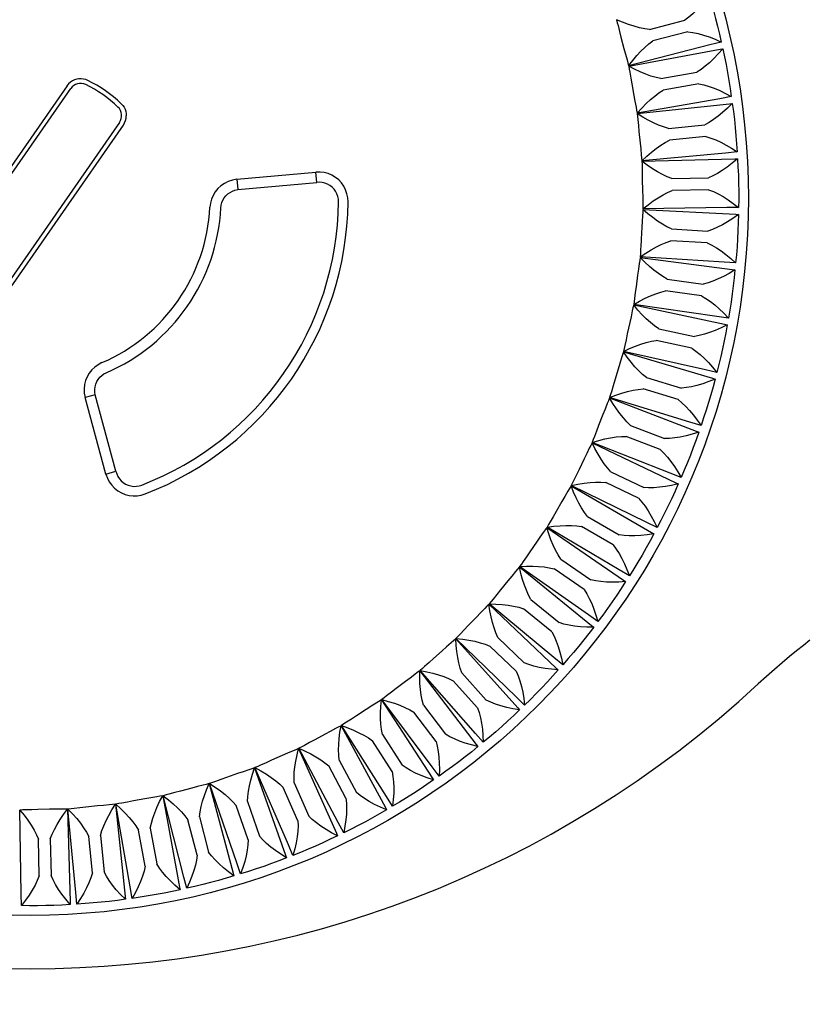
# Model space of a CAD drawing. Header units: inches. Extents: x 0 to 17, y 0 to 11.
# Tile 13 of 29: x 6.13 to 6.654, y 5.013 to 5.667. Entities that reach past the tile are written whole.
import ezdxf

# ---------------------------------------------------------------- set-up
doc = ezdxf.new("R2010")
doc.units = ezdxf.units.IN
doc.header["$LTSCALE"] = 0.935
doc.header["$MEASUREMENT"] = 0
doc.layers.get('0').update_dxf_attribs({"linetype": 'CONTINUOUS'})
doc.styles.get("Standard").update_dxf_attribs({"font": 'txt', "width": 0.8})
doc.dimstyles.new('DIMSTYLE_1', dxfattribs={"dimtxt": 0.085, "dimasz": 0.1, "dimexe": 0.09, "dimexo": 0.07, "dimgap": 0.0425, "dimtad": 0, "dimtih": 1, "dimtoh": 1, "dimzin": 4, "dimdsep": 46, "dimtxsty": 'Standard', "dimblk": '_FILLED', "dimblk1": '_FILLED', "dimblk2": '_FILLED', "dimcen": 0.09, "dimadec": 0, "dimazin": 0, "dimtfac": 1, "dimtofl": 0, "dimtmove": 0, "dimatfit": 3, "dimldrblk": '_FILLED', "dimfxl": 0, "dimtolj": 1, "dimtzin": 4, "dimarcsym": 0})

# ---------------------------------------------------------------- blocks, each defined once
blk = doc.blocks.new('_FILLED')
at = {"color": 0, "linetype": 'ByBlock'}
blk.add_solid([(0, 0), (-1, 0.2), (-1, -0.2)], dxfattribs=at)
blk = doc.blocks.new('*D3')
at = {"color": 2, "linetype": 'Continuous'}
for p, q in [((6.59343, 6.37486), (7.33672, 6.37486)), ((7.24672, 6.37486), (7.24672, 5.27876)), ((7.24672, 4.01265), (7.24672, 5.10876)), ((6.9816, 4.01265), (7.33672, 4.01265))]:
    blk.add_line(p, q, dxfattribs=at)
at = {"color": 2, "linetype": 'Continuous', "xscale": 0.1, "yscale": 0.1, "zscale": 0.1}
for p, rotation in [((7.24672, 6.37486), 90), ((7.24672, 4.01265), 270)]:
    blk.add_blockref('_FILLED', p, dxfattribs=dict(at, rotation=rotation))
at = {"color": 2, "linetype": 'Continuous', "insert": (7.24672, 5.23626), "char_height": 0.085, "width": 0.272, "attachment_point": 2, "line_spacing_factor": 0.9}
blk.add_mtext('2.36', dxfattribs=at)

msp = doc.modelspace()

# ---------------------------------------------------------------- linework, layer by layer
at = {"color": 7, "linetype": 'Continuous'}
for p, q in [((6.54856, 5.66), (6.57199, 5.66615)), ((6.52855, 5.65875), (6.52952, 5.65495)), ((6.57399, 5.65854), (6.55056, 5.65238)), ((6.52952, 5.65495), (6.53149, 5.64743)), ((6.58859, 5.64976), (6.53459, 5.6359)), ((6.59606, 5.6517), (6.58859, 5.64976)), ((6.55607, 5.62742), (6.57992, 5.63171)), ((6.53603, 5.62774), (6.5367, 5.62388)), ((6.5367, 5.62388), (6.53807, 5.61623)), ((6.58131, 5.62396), (6.55747, 5.61967)), ((6.16171, 5.62257), (6.07627, 5.4996)), ((6.07881, 5.49784), (6.16425, 5.6208)), ((6.59518, 5.61407), (6.54026, 5.60449)), ((6.60278, 5.61542), (6.59518, 5.61407)), ((6.19658, 5.59833), (6.11114, 5.47537)), ((6.11368, 5.47361), (6.19912, 5.59657)), ((6.54105, 5.59624), (6.54141, 5.59234)), ((6.54141, 5.59234), (6.54219, 5.58461)), ((6.56101, 5.59435), (6.58512, 5.59676)), ((6.5859, 5.58892), (6.56179, 5.58651)), ((6.59894, 5.57798), (6.54344, 5.57273)), ((6.60663, 5.57872), (6.59894, 5.57798)), ((6.2745, 5.56055), (6.32684, 5.56532)), ((6.32747, 5.55841), (6.32684, 5.56532)), ((6.54359, 5.56444), (6.54364, 5.56053)), ((6.2745, 5.56055), (6.27513, 5.55368)), ((6.27513, 5.55368), (6.32747, 5.55841)), ((6.54364, 5.56053), (6.5438, 5.55276)), ((6.56333, 5.56099), (6.58756, 5.5615)), ((6.58772, 5.55363), (6.5635, 5.55312)), ((6.59987, 5.5417), (6.54413, 5.54082)), ((6.60758, 5.54184), (6.59987, 5.5417)), ((6.54362, 5.53255), (6.54337, 5.52864)), ((6.54337, 5.52864), (6.54292, 5.52088)), ((6.56303, 5.52756), (6.58722, 5.52617)), ((6.58677, 5.51831), (6.56258, 5.5197)), ((6.59794, 5.50545), (6.5423, 5.50895)), ((6.54115, 5.50075), (6.54059, 5.49687)), ((6.60565, 5.50499), (6.59794, 5.50545)), ((6.54059, 5.49687), (6.53954, 5.48917)), ((6.56011, 5.49425), (6.58412, 5.49096)), ((6.58305, 5.48316), (6.55904, 5.48645)), ((6.59318, 5.46947), (6.53798, 5.47733)), ((6.53619, 5.46924), (6.53533, 5.46542)), ((6.60082, 5.46841), (6.59318, 5.46947)), ((6.53533, 5.46542), (6.53367, 5.45782)), ((6.55458, 5.46127), (6.57826, 5.45612)), ((6.57658, 5.44842), (6.55291, 5.45358)), ((6.5856, 5.43398), (6.5312, 5.44614)), ((6.52762, 5.43448), (6.52537, 5.42703)), ((6.52878, 5.43822), (6.52762, 5.43448)), ((6.59314, 5.43232), (6.5856, 5.43398)), ((6.54649, 5.42883), (6.56968, 5.42183)), ((6.56741, 5.41429), (6.54421, 5.42129)), ((6.18039, 5.41733), (6.17373, 5.41552)), ((6.18752, 5.36481), (6.17373, 5.41552)), ((6.19421, 5.36663), (6.18039, 5.41733)), ((6.57527, 5.39919), (6.52199, 5.41558)), ((6.51895, 5.40787), (6.5175, 5.40423)), ((6.5175, 5.40423), (6.51468, 5.39699)), ((6.53587, 5.39713), (6.55845, 5.38833)), ((6.58266, 5.39694), (6.57527, 5.39919)), ((6.55559, 5.38099), (6.53301, 5.38979)), ((6.56224, 5.36532), (6.51041, 5.38584)), ((6.50504, 5.37488), (6.50166, 5.36788)), ((6.50677, 5.37839), (6.50504, 5.37488)), ((6.18752, 5.36481), (6.19421, 5.36663)), ((6.5228, 5.36635), (6.54462, 5.35581)), ((6.56942, 5.36249), (6.56224, 5.36532)), ((6.54659, 5.33257), (6.49653, 5.35709)), ((6.54119, 5.34872), (6.51937, 5.35926)), ((6.49232, 5.34995), (6.49032, 5.34659)), ((6.49032, 5.34659), (6.4864, 5.33988)), ((6.50735, 5.3367), (6.52828, 5.32447)), ((6.52842, 5.30115), (6.48044, 5.32953)), ((6.5243, 5.31768), (6.50338, 5.3299)), ((6.55353, 5.32919), (6.54659, 5.33257)), ((6.47571, 5.32278), (6.47344, 5.31957)), ((6.47344, 5.31957), (6.46899, 5.31316)), ((6.50784, 5.27126), (6.46223, 5.30331)), ((6.48963, 5.30835), (6.50953, 5.29452)), ((6.45696, 5.29692), (6.45446, 5.29391)), ((6.50503, 5.28805), (6.48514, 5.30188)), ((6.53508, 5.29724), (6.52842, 5.30115)), ((6.45446, 5.29391), (6.44954, 5.28789)), ((6.48498, 5.24307), (6.44203, 5.2786)), ((6.46973, 5.28147), (6.48849, 5.26613)), ((6.43627, 5.27264), (6.43354, 5.26984)), ((6.4835, 5.26003), (6.46475, 5.27538)), ((6.51417, 5.26684), (6.50784, 5.27126)), ((6.43354, 5.26984), (6.42816, 5.26423)), ((6.45998, 5.21676), (6.41995, 5.25556)), ((6.44779, 5.25624), (6.46528, 5.23947)), ((6.4108, 5.24748), (6.40499, 5.24231)), ((6.41374, 5.25007), (6.4108, 5.24748)), ((6.45983, 5.23379), (6.44234, 5.25056)), ((6.49094, 5.23817), (6.48498, 5.24307)), ((6.43299, 5.1925), (6.39612, 5.23431)), ((6.42394, 5.23281), (6.44006, 5.21472)), ((6.38637, 5.22698), (6.38018, 5.22228)), ((6.38951, 5.22933), (6.38637, 5.22698)), ((6.43418, 5.20948), (6.41806, 5.22757)), ((6.40418, 5.17043), (6.37071, 5.215)), ((6.46554, 5.21141), (6.45998, 5.21676)), ((6.36041, 5.20846), (6.35387, 5.20426)), ((6.4067, 5.18727), (6.39205, 5.20656)), ((6.39832, 5.21133), (6.41297, 5.19203)), ((6.33308, 5.19203), (6.32623, 5.18836)), ((6.33654, 5.19386), (6.33308, 5.19203)), ((6.37373, 5.15068), (6.34386, 5.19775)), ((6.37109, 5.19192), (6.38419, 5.17153)), ((6.43811, 5.18672), (6.43299, 5.1925)), ((6.37756, 5.16727), (6.36447, 5.18766)), ((6.30814, 5.17935), (6.30454, 5.1778)), ((6.34182, 5.13339), (6.31573, 5.18265)), ((6.30454, 5.1778), (6.29742, 5.17468)), ((6.34243, 5.1747), (6.35388, 5.15335)), ((6.27497, 5.16585), (6.26763, 5.1633)), ((6.27868, 5.16711), (6.27497, 5.16585)), ((6.30866, 5.11865), (6.28651, 5.16981)), ((6.34694, 5.14963), (6.33549, 5.17098)), ((6.40883, 5.16426), (6.40418, 5.17043)), ((6.27444, 5.10656), (6.25638, 5.1593)), ((6.3125, 5.15979), (6.32225, 5.1376)), ((6.24456, 5.15626), (6.23704, 5.15429)), ((6.24835, 5.15723), (6.24456, 5.15626)), ((6.31504, 5.13444), (6.30529, 5.15662)), ((6.21349, 5.14908), (6.20584, 5.14771)), ((6.21735, 5.14975), (6.21349, 5.14908)), ((6.23937, 5.09719), (6.22551, 5.15119)), ((6.2815, 5.14727), (6.28947, 5.12439)), ((6.37788, 5.14417), (6.37373, 5.15068)), ((6.1313, 5.08591), (6.13043, 5.14165)), ((6.15014, 5.14214), (6.14237, 5.14198)), ((6.15405, 5.14219), (6.15014, 5.14214)), ((6.16759, 5.08684), (6.16234, 5.14234)), ((6.18195, 5.14437), (6.17421, 5.14359)), ((6.18585, 5.14473), (6.18195, 5.14437)), ((6.20368, 5.09061), (6.1941, 5.14552)), ((6.28204, 5.1218), (6.27406, 5.14468)), ((6.24814, 5.11179), (6.24199, 5.13522)), ((6.24961, 5.13722), (6.25576, 5.11379)), ((6.34545, 5.12657), (6.34182, 5.13339)), ((6.21357, 5.10447), (6.20928, 5.12831)), ((6.21703, 5.12971), (6.22132, 5.10586)), ((6.14324, 5.09806), (6.14273, 5.12228)), ((6.1506, 5.12245), (6.15111, 5.09822)), ((6.17853, 5.09988), (6.17612, 5.12399)), ((6.18396, 5.12477), (6.18637, 5.10066)), ((6.31174, 5.11157), (6.30866, 5.11865)), ((6.27696, 5.09926), (6.27444, 5.10656)), ((6.24131, 5.08972), (6.23937, 5.09719)), ((6.20503, 5.083), (6.20368, 5.09061)), ((6.13145, 5.0782), (6.1313, 5.08591)), ((6.16833, 5.07915), (6.16759, 5.08684))]:
    msp.add_line(p, q, dxfattribs=at)
for points in [[(6.58786, 5.68294), (6.58515, 5.6793), (6.58248, 5.676), (6.57984, 5.67306), (6.57721, 5.67045), (6.5746, 5.66814), (6.57199, 5.66615)], [(6.58786, 5.68294), (6.58941, 5.67778), (6.59088, 5.67261), (6.59229, 5.66741), (6.59362, 5.66219), (6.59488, 5.65695), (6.59606, 5.6517)], [(6.54856, 5.66), (6.54525, 5.66045), (6.54181, 5.66116), (6.53823, 5.66212), (6.5345, 5.66333), (6.53061, 5.6648), (6.52655, 5.66652)], [(6.52655, 5.66652), (6.52705, 5.66454), (6.52755, 5.66258), (6.52855, 5.65875)], [(6.57399, 5.65854), (6.57731, 5.65806), (6.58077, 5.65732), (6.58436, 5.65632), (6.5881, 5.65506), (6.592, 5.65351), (6.59606, 5.6517)], [(6.53459, 5.6359), (6.53732, 5.63945), (6.54002, 5.64267), (6.54269, 5.64556), (6.54533, 5.64813), (6.54795, 5.65041), (6.55056, 5.65238)], [(6.53149, 5.64743), (6.53252, 5.64365), (6.53352, 5.63981)], [(6.53465, 5.63565), (6.59527, 5.64688), (6.59705, 5.6472)], [(6.59705, 5.6472), (6.59407, 5.64378), (6.59114, 5.64071), (6.58828, 5.63798), (6.58546, 5.63559), (6.58267, 5.6335), (6.57992, 5.63171)], [(6.59705, 5.6472), (6.59819, 5.64194), (6.59926, 5.63667), (6.60025, 5.63137), (6.60117, 5.62607), (6.60201, 5.62075), (6.60278, 5.61542)], [(6.53352, 5.63981), (6.53405, 5.63786), (6.53459, 5.6359)], [(6.53465, 5.63565), (6.53499, 5.63363), (6.53533, 5.63164), (6.53603, 5.62774)], [(6.55607, 5.62742), (6.55281, 5.62813), (6.54943, 5.6291), (6.54594, 5.63034), (6.54232, 5.63184), (6.53855, 5.63361), (6.53465, 5.63565)], [(6.17549, 5.62618), (6.17411, 5.62673), (6.17267, 5.6271), (6.17118, 5.62727), (6.16967, 5.62723), (6.16819, 5.62698), (6.16676, 5.62654)], [(6.58131, 5.62396), (6.58459, 5.62323), (6.58798, 5.62222), (6.59147, 5.62095), (6.5951, 5.61939), (6.59887, 5.61755), (6.60278, 5.61542)], [(6.54026, 5.60449), (6.54326, 5.60781), (6.5462, 5.61081), (6.54909, 5.61348), (6.55192, 5.61584), (6.55472, 5.61791), (6.55747, 5.61967)], [(6.1977, 5.61075), (6.19871, 5.60964), (6.19956, 5.60841), (6.20023, 5.60707), (6.20071, 5.60566), (6.201, 5.60419), (6.20108, 5.60269)], [(6.53807, 5.61623), (6.5388, 5.61238), (6.5395, 5.60847)], [(6.54029, 5.60423), (6.60161, 5.61068), (6.60341, 5.61086)], [(6.60341, 5.61086), (6.60017, 5.60768), (6.59701, 5.60485), (6.59394, 5.60236), (6.59095, 5.60019), (6.588, 5.59832), (6.58512, 5.59676)], [(6.60341, 5.61086), (6.60414, 5.60552), (6.60478, 5.60018), (6.60536, 5.59482), (6.60585, 5.58946), (6.60628, 5.5841), (6.60663, 5.57872)], [(6.5395, 5.60847), (6.53987, 5.60649), (6.54026, 5.60449)], [(6.54029, 5.60423), (6.54047, 5.6022), (6.54066, 5.60019), (6.54105, 5.59624)], [(6.56101, 5.59435), (6.55781, 5.59531), (6.55452, 5.59655), (6.55113, 5.59805), (6.54764, 5.59983), (6.54403, 5.60189), (6.54029, 5.60423)], [(6.54219, 5.58461), (6.54261, 5.58071), (6.543, 5.57676)], [(6.54344, 5.57273), (6.54669, 5.57581), (6.54986, 5.57857), (6.55295, 5.581), (6.55596, 5.58314), (6.55891, 5.58497), (6.56179, 5.58651)], [(6.5859, 5.58892), (6.58911, 5.58794), (6.5924, 5.58667), (6.59579, 5.58512), (6.59928, 5.58328), (6.6029, 5.58115), (6.60663, 5.57872)], [(6.543, 5.57676), (6.54322, 5.57475), (6.54344, 5.57273)], [(6.54346, 5.57247), (6.60509, 5.57409), (6.6069, 5.57412)], [(6.54346, 5.57247), (6.54348, 5.57043), (6.5435, 5.56841), (6.54359, 5.56444)], [(6.56333, 5.56099), (6.56022, 5.56221), (6.55704, 5.5637), (6.55378, 5.56546), (6.55044, 5.56751), (6.54699, 5.56985), (6.54346, 5.57247)], [(6.6069, 5.57412), (6.60342, 5.57121), (6.60005, 5.56863), (6.59679, 5.56639), (6.59364, 5.56447), (6.59055, 5.56283), (6.58756, 5.5615)], [(6.6069, 5.57412), (6.6072, 5.56875), (6.60743, 5.56337), (6.60758, 5.55799), (6.60766, 5.5526), (6.60766, 5.54722), (6.60758, 5.54184)], [(6.34831, 5.54548), (6.34814, 5.54827), (6.3476, 5.55095), (6.3467, 5.55352), (6.34546, 5.55593), (6.34391, 5.55812), (6.34208, 5.56008), (6.33996, 5.56181), (6.33763, 5.56323), (6.33515, 5.5643), (6.33252, 5.56502), (6.32975, 5.56535), (6.32684, 5.56532)], [(6.2745, 5.56055), (6.27148, 5.56003), (6.26871, 5.55912), (6.26617, 5.55784), (6.26389, 5.55624), (6.26186, 5.55433), (6.26013, 5.55219), (6.25873, 5.54985), (6.25767, 5.54734), (6.25698, 5.54473), (6.25663, 5.54196)], [(6.34202, 5.54555), (6.34192, 5.54739), (6.34156, 5.54917), (6.34093, 5.55091), (6.34007, 5.55255), (6.33898, 5.55404), (6.33769, 5.55536), (6.33622, 5.55648), (6.33461, 5.55738), (6.33289, 5.55803), (6.3311, 5.55842), (6.3293, 5.55855), (6.32747, 5.55841)], [(6.2639, 5.54159), (6.26413, 5.54338), (6.26458, 5.54507), (6.26526, 5.54669), (6.26615, 5.54819), (6.26725, 5.54957), (6.26852, 5.55079), (6.26994, 5.55182), (6.27151, 5.55265), (6.27324, 5.55328), (6.27513, 5.55368)], [(6.5438, 5.55276), (6.54392, 5.54884), (6.544, 5.54487)], [(6.54413, 5.54082), (6.54761, 5.54363), (6.55098, 5.54613), (6.55425, 5.54832), (6.55742, 5.55021), (6.5605, 5.55181), (6.5635, 5.55312)], [(6.58772, 5.55363), (6.59084, 5.5524), (6.59403, 5.55087), (6.59729, 5.54906), (6.60062, 5.54696), (6.60406, 5.54455), (6.60758, 5.54184)], [(6.544, 5.54487), (6.54406, 5.54285), (6.54413, 5.54082)], [(6.54412, 5.54056), (6.54398, 5.53852), (6.54385, 5.53651), (6.54362, 5.53255)], [(6.54412, 5.54056), (6.60569, 5.53733), (6.6075, 5.53723)], [(6.56303, 5.52756), (6.56003, 5.52901), (6.55697, 5.53075), (6.55386, 5.53276), (6.55069, 5.53507), (6.54744, 5.53767), (6.54412, 5.54056)], [(6.6075, 5.53723), (6.6038, 5.5346), (6.60024, 5.53229), (6.59682, 5.53031), (6.59352, 5.52864), (6.59032, 5.52726), (6.58722, 5.52617)], [(6.6075, 5.53723), (6.60738, 5.53185), (6.60718, 5.52647), (6.60691, 5.52109), (6.60656, 5.51572), (6.60614, 5.51035), (6.60565, 5.50499)], [(6.5423, 5.50895), (6.546, 5.51148), (6.54956, 5.51371), (6.55299, 5.51564), (6.55629, 5.51727), (6.55949, 5.51863), (6.56258, 5.5197)], [(6.54292, 5.52088), (6.54283, 5.51893), (6.54272, 5.51696), (6.5425, 5.513)], [(6.5425, 5.513), (6.54239, 5.51099), (6.5423, 5.50895)], [(6.58677, 5.51831), (6.58978, 5.51683), (6.59284, 5.51506), (6.59594, 5.513), (6.59911, 5.51064), (6.60234, 5.50797), (6.60565, 5.50499)], [(6.54228, 5.50869), (6.54198, 5.50668), (6.54169, 5.50468), (6.54115, 5.50075)], [(6.54228, 5.50869), (6.60341, 5.50065), (6.6052, 5.5004)], [(6.56011, 5.49425), (6.55723, 5.49593), (6.55432, 5.4979), (6.55138, 5.50016), (6.54839, 5.50271), (6.54536, 5.50555), (6.54228, 5.50869)], [(6.6052, 5.5004), (6.6013, 5.49807), (6.59757, 5.49605), (6.59401, 5.49435), (6.59059, 5.49294), (6.58729, 5.49181), (6.58412, 5.49096)], [(6.6052, 5.5004), (6.60466, 5.49505), (6.60404, 5.4897), (6.60335, 5.48436), (6.60258, 5.47903), (6.60174, 5.47371), (6.60082, 5.46841)], [(6.53798, 5.47733), (6.54186, 5.47956), (6.54559, 5.48151), (6.54916, 5.48316), (6.55259, 5.48453), (6.55588, 5.48562), (6.55904, 5.48645)], [(6.53954, 5.48917), (6.53903, 5.48528), (6.53849, 5.48135)], [(6.53849, 5.48135), (6.53824, 5.47935), (6.53798, 5.47733)], [(6.58305, 5.48316), (6.58593, 5.48146), (6.58884, 5.47945), (6.59178, 5.47715), (6.59475, 5.47455), (6.59776, 5.47163), (6.60082, 5.46841)], [(6.53794, 5.47707), (6.53748, 5.47508), (6.53704, 5.47312), (6.53619, 5.46924)], [(6.53794, 5.47707), (6.59825, 5.46426), (6.60002, 5.46387)], [(6.55458, 5.46127), (6.55184, 5.46318), (6.54909, 5.46537), (6.54634, 5.46785), (6.54357, 5.47062), (6.54077, 5.4737), (6.53794, 5.47707)], [(6.60002, 5.46387), (6.59595, 5.46185), (6.59207, 5.46013), (6.58838, 5.45871), (6.58486, 5.45758), (6.58149, 5.45671), (6.57826, 5.45612)], [(6.60002, 5.46387), (6.59906, 5.45857), (6.59802, 5.45329), (6.59691, 5.44802), (6.59573, 5.44277), (6.59447, 5.43753), (6.59314, 5.43232)], [(6.5312, 5.44614), (6.53524, 5.44806), (6.53911, 5.44971), (6.5428, 5.45107), (6.54632, 5.45217), (6.54969, 5.45301), (6.55291, 5.45358)], [(6.53367, 5.45782), (6.53287, 5.45399), (6.53202, 5.45011)], [(6.53202, 5.45011), (6.53161, 5.44814), (6.5312, 5.44614)], [(6.57658, 5.44842), (6.57932, 5.4465), (6.58207, 5.44427), (6.58481, 5.44175), (6.58757, 5.43892), (6.59035, 5.43577), (6.59314, 5.43232)], [(6.53113, 5.44589), (6.53052, 5.44394), (6.52992, 5.44201), (6.52878, 5.43822)], [(6.53113, 5.44589), (6.59025, 5.42838), (6.59199, 5.42786)], [(6.54649, 5.42883), (6.54391, 5.43095), (6.54134, 5.43335), (6.53878, 5.43603), (6.53624, 5.43902), (6.53369, 5.4423), (6.53113, 5.44589)], [(6.18492, 5.43876), (6.18237, 5.4374), (6.18012, 5.4358), (6.17816, 5.43393), (6.17648, 5.43181), (6.1751, 5.42944), (6.17405, 5.42688), (6.17336, 5.42422), (6.17305, 5.42143), (6.17317, 5.41853), (6.17373, 5.41552)], [(6.18039, 5.41733), (6.18011, 5.41918), (6.18008, 5.421), (6.18032, 5.42278), (6.18078, 5.4245), (6.18149, 5.42614), (6.1824, 5.42766), (6.18352, 5.42904), (6.18481, 5.43026), (6.18623, 5.43126), (6.18781, 5.43207)], [(6.59199, 5.42786), (6.58777, 5.42616), (6.58377, 5.42475), (6.57998, 5.42363), (6.57638, 5.42277), (6.57295, 5.42217), (6.56968, 5.42183)], [(6.59199, 5.42786), (6.59061, 5.42265), (6.58916, 5.41747), (6.58764, 5.4123), (6.58605, 5.40716), (6.58439, 5.40204), (6.58266, 5.39694)], [(6.52199, 5.41558), (6.52617, 5.41718), (6.53016, 5.41852), (6.53394, 5.41959), (6.53753, 5.4204), (6.54096, 5.42097), (6.54421, 5.42129)], [(6.52537, 5.42703), (6.52427, 5.42327), (6.52312, 5.41947)], [(6.5219, 5.41534), (6.52114, 5.41344), (6.52039, 5.41157), (6.51895, 5.40787)], [(6.5219, 5.41534), (6.57947, 5.39324), (6.58115, 5.39258)], [(6.53587, 5.39713), (6.53346, 5.39943), (6.53109, 5.40203), (6.52876, 5.40491), (6.52645, 5.40808), (6.52417, 5.41156), (6.5219, 5.41534)], [(6.52312, 5.41947), (6.52255, 5.41754), (6.52199, 5.41558)], [(6.56741, 5.41429), (6.56999, 5.41216), (6.57255, 5.40973), (6.57509, 5.40699), (6.57762, 5.40395), (6.58014, 5.4006), (6.58266, 5.39694)], [(6.51468, 5.39699), (6.51328, 5.39333), (6.51184, 5.38963)], [(6.51041, 5.38584), (6.5147, 5.3871), (6.51878, 5.38812), (6.52264, 5.3889), (6.52629, 5.38943), (6.52975, 5.38973), (6.53301, 5.38979)], [(6.51184, 5.38963), (6.51112, 5.38774), (6.51041, 5.38584)], [(6.58115, 5.39258), (6.57682, 5.39123), (6.57272, 5.39013), (6.56885, 5.38931), (6.5652, 5.38874), (6.56173, 5.38841), (6.55845, 5.38833)], [(6.58115, 5.39258), (6.57937, 5.3875), (6.57752, 5.38245), (6.5756, 5.37742), (6.57361, 5.37241), (6.57155, 5.36744), (6.56942, 5.36249)], [(6.5103, 5.3856), (6.50939, 5.38377), (6.5085, 5.38196), (6.50677, 5.37839)], [(6.5103, 5.3856), (6.56596, 5.35906), (6.56758, 5.35827)], [(6.5228, 5.36635), (6.52058, 5.36884), (6.51842, 5.37161), (6.51632, 5.37467), (6.51427, 5.37802), (6.51226, 5.38166), (6.5103, 5.3856)], [(6.55559, 5.38099), (6.55799, 5.37867), (6.56035, 5.37604), (6.56267, 5.37311), (6.56496, 5.36988), (6.56721, 5.36634), (6.56942, 5.36249)], [(6.18751, 5.36481), (6.1885, 5.36208), (6.18978, 5.35959), (6.19139, 5.35737), (6.19327, 5.3554), (6.19544, 5.3537), (6.19781, 5.35231), (6.20031, 5.35129), (6.20291, 5.35062), (6.2056, 5.35031), (6.20832, 5.35037), (6.21098, 5.35081), (6.21361, 5.35161)], [(6.19421, 5.36663), (6.19471, 5.36489), (6.19546, 5.36325), (6.19646, 5.3617), (6.19767, 5.3603), (6.19907, 5.3591), (6.20063, 5.35812), (6.20231, 5.35737), (6.20409, 5.35687), (6.20591, 5.35663), (6.20776, 5.35665), (6.20956, 5.35693), (6.21134, 5.35747)], [(6.50166, 5.36788), (6.49998, 5.36434), (6.49826, 5.36076)], [(6.49641, 5.35687), (6.49536, 5.35512), (6.49432, 5.35338), (6.49232, 5.34995)], [(6.49641, 5.35687), (6.5498, 5.32604), (6.55137, 5.32513)], [(6.50735, 5.3367), (6.50534, 5.33935), (6.50341, 5.34228), (6.50155, 5.3455), (6.49976, 5.349), (6.49805, 5.35279), (6.49641, 5.35687)], [(6.49826, 5.36076), (6.49739, 5.35894), (6.49653, 5.35709)], [(6.49653, 5.35709), (6.50091, 5.35802), (6.50506, 5.35872), (6.50896, 5.35918), (6.51264, 5.35943), (6.51611, 5.35945), (6.51937, 5.35926)], [(6.56758, 5.35827), (6.56316, 5.35726), (6.55898, 5.35649), (6.55506, 5.35597), (6.55138, 5.35569), (6.54789, 5.35563), (6.54462, 5.35581)], [(6.56758, 5.35827), (6.56541, 5.35334), (6.56317, 5.34845), (6.56086, 5.34358), (6.55849, 5.33875), (6.55604, 5.33396), (6.55353, 5.32919)], [(6.54119, 5.34872), (6.5434, 5.34621), (6.54555, 5.34341), (6.54763, 5.34031), (6.54966, 5.33691), (6.55163, 5.3332), (6.55353, 5.32919)], [(6.4864, 5.33988), (6.48445, 5.33648), (6.48245, 5.33305)], [(6.4803, 5.32931), (6.47912, 5.32766), (6.47796, 5.32602), (6.47571, 5.32278)], [(6.4803, 5.32931), (6.53111, 5.29439), (6.5326, 5.29336)], [(6.48963, 5.30835), (6.48783, 5.31114), (6.48613, 5.31421), (6.48453, 5.31757), (6.48302, 5.32121), (6.48161, 5.32512), (6.4803, 5.32931)], [(6.48245, 5.33305), (6.48144, 5.3313), (6.48044, 5.32953)], [(6.48044, 5.32953), (6.48489, 5.33011), (6.48907, 5.33048), (6.49299, 5.33064), (6.49667, 5.33059), (6.50014, 5.33035), (6.50338, 5.3299)], [(6.55137, 5.32513), (6.54687, 5.32446), (6.54265, 5.32403), (6.5387, 5.32381), (6.53501, 5.32382), (6.53153, 5.32404), (6.52828, 5.32447)], [(6.55137, 5.32513), (6.54881, 5.32039), (6.5462, 5.31568), (6.54351, 5.31101), (6.54076, 5.30638), (6.53795, 5.30179), (6.53508, 5.29724)], [(6.5243, 5.31768), (6.52631, 5.31501), (6.52823, 5.31204), (6.53007, 5.30879), (6.53182, 5.30523), (6.53349, 5.30138), (6.53508, 5.29724)], [(6.46899, 5.31316), (6.46678, 5.30992), (6.46451, 5.30666)], [(6.46208, 5.30311), (6.46076, 5.30154), (6.45947, 5.29999), (6.45696, 5.29692)], [(6.46208, 5.30311), (6.50999, 5.26431), (6.5114, 5.26316)], [(6.46973, 5.28147), (6.46815, 5.28443), (6.4667, 5.28763), (6.46537, 5.29108), (6.46416, 5.2948), (6.46306, 5.29881), (6.46208, 5.30311)], [(6.46451, 5.30666), (6.46337, 5.305), (6.46223, 5.30331)], [(6.46223, 5.30331), (6.46671, 5.30354), (6.47091, 5.30358), (6.47484, 5.30343), (6.4785, 5.3031), (6.48194, 5.30258), (6.48514, 5.30188)], [(6.5326, 5.29336), (6.52807, 5.29305), (6.52382, 5.29294), (6.51987, 5.29304), (6.51619, 5.29334), (6.51273, 5.29383), (6.50953, 5.29452)], [(6.5326, 5.29336), (6.52968, 5.28883), (6.5267, 5.28435), (6.52366, 5.2799), (6.52056, 5.2755), (6.51739, 5.27115), (6.51417, 5.26684)], [(6.44954, 5.28789), (6.44708, 5.28484), (6.44456, 5.28177)], [(6.50503, 5.28805), (6.50682, 5.28524), (6.5085, 5.28213), (6.51008, 5.27874), (6.51155, 5.27506), (6.51292, 5.27109), (6.51417, 5.26684)], [(6.44186, 5.27841), (6.44043, 5.27695), (6.43902, 5.27551), (6.43627, 5.27264)], [(6.44186, 5.27841), (6.48658, 5.23597), (6.48789, 5.23472)], [(6.44779, 5.25624), (6.44645, 5.25931), (6.44525, 5.26262), (6.4442, 5.26616), (6.44328, 5.26996), (6.4425, 5.27405), (6.44186, 5.27841)], [(6.44456, 5.28177), (6.4433, 5.2802), (6.44203, 5.2786)], [(6.44203, 5.2786), (6.44651, 5.27848), (6.4507, 5.27819), (6.4546, 5.27773), (6.45823, 5.27711), (6.46162, 5.27633), (6.46475, 5.27538)], [(6.42816, 5.26423), (6.42547, 5.26138), (6.42272, 5.25851)], [(6.5114, 5.26316), (6.50687, 5.26321), (6.50263, 5.26343), (6.49868, 5.26385), (6.49502, 5.26443), (6.49162, 5.26519), (6.48849, 5.26613)], [(6.42272, 5.25851), (6.42134, 5.25704), (6.41995, 5.25556)], [(6.4835, 5.26003), (6.48506, 5.25709), (6.4865, 5.25386), (6.4878, 5.25035), (6.48898, 5.24657), (6.49003, 5.2425), (6.49094, 5.23817)], [(6.5114, 5.26316), (6.50813, 5.25888), (6.50481, 5.25464), (6.50143, 5.25045), (6.49799, 5.2463), (6.4945, 5.24221), (6.49094, 5.23817)], [(6.41976, 5.25538), (6.41822, 5.25404), (6.4167, 5.25271), (6.41374, 5.25007)], [(6.41976, 5.25538), (6.46102, 5.20956), (6.46222, 5.20821)], [(6.42394, 5.23281), (6.42284, 5.23598), (6.4219, 5.23938), (6.42113, 5.243), (6.42052, 5.24686), (6.42006, 5.25099), (6.41976, 5.25538)], [(6.41995, 5.25556), (6.42442, 5.25508), (6.42859, 5.25446), (6.43241, 5.25371), (6.43596, 5.25281), (6.43928, 5.25176), (6.44234, 5.25056)], [(6.655, 5.25439), (6.65061, 5.25102), (6.64605, 5.24742), (6.64133, 5.24357), (6.63643, 5.23945), (6.63135, 5.23506), (6.62608, 5.23038), (6.62062, 5.2254)], [(6.40499, 5.24231), (6.40209, 5.23968), (6.39912, 5.23704)], [(6.48789, 5.23472), (6.48338, 5.23512), (6.47917, 5.23568), (6.47527, 5.2364), (6.47167, 5.23727), (6.46834, 5.2383), (6.46528, 5.23947)], [(6.39592, 5.23415), (6.39428, 5.23293), (6.39267, 5.23173), (6.38951, 5.22933)], [(6.39832, 5.21133), (6.39747, 5.21457), (6.3968, 5.21803), (6.39632, 5.2217), (6.39601, 5.2256), (6.39588, 5.22975), (6.39592, 5.23415)], [(6.39592, 5.23415), (6.43346, 5.18523), (6.43456, 5.18379)], [(6.39912, 5.23704), (6.39763, 5.23569), (6.39612, 5.23431)], [(6.39612, 5.23431), (6.40055, 5.23348), (6.40465, 5.23254), (6.40841, 5.23149), (6.41187, 5.23031), (6.4151, 5.22901), (6.41806, 5.22757)], [(6.45983, 5.23379), (6.46116, 5.23073), (6.46234, 5.2274), (6.46336, 5.2238), (6.46424, 5.21993), (6.46496, 5.2158), (6.46554, 5.21141)], [(6.48789, 5.23472), (6.4843, 5.2307), (6.48066, 5.22674), (6.47696, 5.22283), (6.4732, 5.21897), (6.4694, 5.21516), (6.46554, 5.21141)], [(6.38018, 5.22228), (6.37707, 5.21989), (6.37391, 5.21749)], [(6.3705, 5.21486), (6.36877, 5.21377), (6.36706, 5.2127), (6.36372, 5.21055)], [(6.37109, 5.19192), (6.3705, 5.19521), (6.37011, 5.19871), (6.36991, 5.2024), (6.36991, 5.20631), (6.37011, 5.21047), (6.3705, 5.21486)], [(6.3705, 5.21486), (6.40408, 5.16315), (6.40506, 5.16162)], [(6.37391, 5.21749), (6.37232, 5.21626), (6.37071, 5.215)], [(6.37071, 5.215), (6.37505, 5.21384), (6.37906, 5.21257), (6.38273, 5.21122), (6.38611, 5.20978), (6.38922, 5.20822), (6.39205, 5.20656)], [(6.46222, 5.20821), (6.45776, 5.20896), (6.45362, 5.20985), (6.44979, 5.21087), (6.44627, 5.21202), (6.44302, 5.21331), (6.44006, 5.21472)], [(6.36372, 5.21055), (6.36206, 5.2095), (6.36041, 5.20846)], [(6.43418, 5.20948), (6.43526, 5.20633), (6.43618, 5.20292), (6.43692, 5.19925), (6.43748, 5.19533), (6.43788, 5.19115), (6.43811, 5.18672)], [(6.46222, 5.20821), (6.45833, 5.20449), (6.45439, 5.20082), (6.45039, 5.19721), (6.44635, 5.19366), (6.44225, 5.19016), (6.43811, 5.18672)], [(6.34725, 5.19997), (6.34556, 5.19887), (6.34386, 5.19775)], [(6.35387, 5.20426), (6.35059, 5.20212), (6.34725, 5.19997)], [(6.34363, 5.19762), (6.34182, 5.19668), (6.34004, 5.19573), (6.33654, 5.19386)], [(6.34243, 5.1747), (6.3421, 5.17804), (6.34198, 5.18156), (6.34208, 5.18525), (6.34238, 5.18914), (6.3429, 5.19327), (6.34363, 5.19762)], [(6.34363, 5.19762), (6.37306, 5.14343), (6.37391, 5.14184)], [(6.34386, 5.19775), (6.34809, 5.19624), (6.35199, 5.19467), (6.35555, 5.19304), (6.3588, 5.19133), (6.36178, 5.18953), (6.36447, 5.18766)], [(6.43456, 5.18379), (6.43019, 5.18489), (6.42613, 5.1861), (6.42239, 5.18742), (6.41895, 5.18884), (6.41581, 5.19038), (6.41297, 5.19203)], [(6.32623, 5.18836), (6.32279, 5.18648), (6.31929, 5.18461)], [(6.4067, 5.18727), (6.40753, 5.18403), (6.40817, 5.18056), (6.40862, 5.17685), (6.40888, 5.1729), (6.40895, 5.1687), (6.40883, 5.16426)], [(6.3155, 5.18254), (6.31362, 5.18174), (6.31177, 5.18095), (6.30814, 5.17935)], [(6.3125, 5.15979), (6.31244, 5.16314), (6.31259, 5.16666), (6.31298, 5.17033), (6.31359, 5.17419), (6.31443, 5.17826), (6.3155, 5.18254)], [(6.3155, 5.18254), (6.34058, 5.12621), (6.34131, 5.12456)], [(6.31929, 5.18461), (6.31752, 5.18364), (6.31573, 5.18265)], [(6.31573, 5.18265), (6.31983, 5.18082), (6.3236, 5.17895), (6.32702, 5.17704), (6.33013, 5.17508), (6.33296, 5.17306), (6.33549, 5.17098)], [(6.43456, 5.18379), (6.43038, 5.18039), (6.42617, 5.17705), (6.4219, 5.17376), (6.41759, 5.17053), (6.41323, 5.16737), (6.40883, 5.16426)], [(6.29742, 5.17468), (6.29384, 5.17307), (6.29021, 5.17148)], [(6.28627, 5.16972), (6.28434, 5.16907), (6.28243, 5.16842), (6.27868, 5.16711)], [(6.2815, 5.14727), (6.28169, 5.15062), (6.28213, 5.15411), (6.2828, 5.15775), (6.28371, 5.16155), (6.28487, 5.16554), (6.28627, 5.16972)], [(6.28627, 5.16972), (6.30686, 5.1116), (6.30745, 5.10989)], [(6.29021, 5.17148), (6.28837, 5.17065), (6.28651, 5.16981)], [(6.28651, 5.16981), (6.29046, 5.16766), (6.29407, 5.1655), (6.29733, 5.16333), (6.30027, 5.16113), (6.30293, 5.1589), (6.30529, 5.15662)], [(6.37756, 5.16727), (6.37814, 5.16396), (6.37851, 5.16044), (6.37866, 5.15673), (6.37861, 5.1528), (6.37835, 5.14861), (6.37788, 5.14417)], [(6.40506, 5.16162), (6.40079, 5.16306), (6.39683, 5.16458), (6.39318, 5.16621), (6.38985, 5.16791), (6.38686, 5.16968), (6.38419, 5.17153)], [(6.25613, 5.15923), (6.25415, 5.15873), (6.25219, 5.15823), (6.24835, 5.15723)], [(6.24961, 5.13722), (6.25006, 5.14053), (6.25077, 5.14397), (6.25172, 5.14755), (6.25294, 5.15128), (6.2544, 5.15518), (6.25613, 5.15923)], [(6.25613, 5.15923), (6.27209, 5.09967), (6.27255, 5.09792)], [(6.26019, 5.16067), (6.25829, 5.16), (6.25638, 5.1593)], [(6.25638, 5.1593), (6.26014, 5.15685), (6.26357, 5.15441), (6.26665, 5.15199), (6.26941, 5.14957), (6.27188, 5.14713), (6.27406, 5.14468)], [(6.26763, 5.1633), (6.26394, 5.16198), (6.26019, 5.16067)], [(6.40506, 5.16162), (6.40063, 5.15856), (6.39616, 5.15556), (6.39165, 5.15262), (6.3871, 5.14974), (6.38251, 5.14692), (6.37788, 5.14417)], [(6.23704, 5.15429), (6.23326, 5.15326), (6.22942, 5.15226)], [(6.37391, 5.14184), (6.36977, 5.14361), (6.36594, 5.14544), (6.36243, 5.14734), (6.35925, 5.14929), (6.3564, 5.1513), (6.35388, 5.15335)], [(6.19808, 5.14628), (6.1961, 5.14591), (6.1941, 5.14552)], [(6.20584, 5.14771), (6.20198, 5.14698), (6.19808, 5.14628)], [(6.21703, 5.12971), (6.21774, 5.13297), (6.21871, 5.13635), (6.21995, 5.13984), (6.22145, 5.14346), (6.22322, 5.14723), (6.22526, 5.15113)], [(6.22526, 5.15113), (6.22324, 5.1508), (6.22125, 5.15045), (6.21735, 5.14975)], [(6.22526, 5.15113), (6.23649, 5.09051), (6.23681, 5.08873)], [(6.22942, 5.15226), (6.22747, 5.15173), (6.22551, 5.15119)], [(6.22551, 5.15119), (6.22905, 5.14846), (6.23227, 5.14576), (6.23515, 5.14311), (6.23772, 5.14048), (6.24001, 5.13785), (6.24199, 5.13522)], [(6.34694, 5.14963), (6.34726, 5.14627), (6.34735, 5.14274), (6.34722, 5.13903), (6.34686, 5.13512), (6.34627, 5.13096), (6.34545, 5.12657)], [(6.13448, 5.14178), (6.13246, 5.14172), (6.13043, 5.14165)], [(6.13043, 5.14165), (6.13321, 5.13821), (6.1357, 5.13485), (6.1379, 5.13158), (6.1398, 5.1284), (6.14141, 5.1253), (6.14273, 5.12228)], [(6.14237, 5.14198), (6.13845, 5.14186), (6.13448, 5.14178)], [(6.1506, 5.12245), (6.15181, 5.12555), (6.1533, 5.12874), (6.15507, 5.132), (6.15712, 5.13535), (6.15946, 5.13879), (6.16208, 5.14232)], [(6.16208, 5.14232), (6.16004, 5.1423), (6.15802, 5.14228), (6.15405, 5.14219)], [(6.16208, 5.14232), (6.1637, 5.08069), (6.16373, 5.07888)], [(6.16637, 5.14278), (6.16436, 5.14257), (6.16234, 5.14234)], [(6.16234, 5.14234), (6.16539, 5.13912), (6.16814, 5.13596), (6.17058, 5.13288), (6.17272, 5.12985), (6.17457, 5.12689), (6.17612, 5.12399)], [(6.17421, 5.14359), (6.17032, 5.14318), (6.16637, 5.14278)], [(6.18396, 5.12477), (6.18492, 5.12797), (6.18616, 5.13126), (6.18766, 5.13465), (6.18944, 5.13814), (6.1915, 5.14176), (6.19384, 5.14549)], [(6.19384, 5.14549), (6.19181, 5.14531), (6.1898, 5.14512), (6.18585, 5.14473)], [(6.19384, 5.14549), (6.20029, 5.08417), (6.20047, 5.08237)], [(6.1941, 5.14552), (6.1974, 5.14254), (6.20039, 5.13961), (6.20306, 5.13673), (6.20543, 5.13389), (6.20751, 5.13108), (6.20928, 5.12831)], [(6.37391, 5.14184), (6.36926, 5.13913), (6.36457, 5.13649), (6.35984, 5.13391), (6.35508, 5.1314), (6.35028, 5.12895), (6.34545, 5.12657)], [(6.31504, 5.13444), (6.31509, 5.13107), (6.3149, 5.12753), (6.31448, 5.12385), (6.31381, 5.11999), (6.3129, 5.11589), (6.31174, 5.11157)], [(6.34131, 5.12456), (6.33734, 5.12663), (6.33367, 5.12876), (6.3303, 5.13094), (6.32726, 5.13316), (6.32458, 5.13538), (6.32225, 5.1376)], [(6.28204, 5.1218), (6.28183, 5.11846), (6.28136, 5.11496), (6.28065, 5.1113), (6.27967, 5.10746), (6.27844, 5.10345), (6.27696, 5.09926)], [(6.30745, 5.10989), (6.30363, 5.11228), (6.30014, 5.11469), (6.29698, 5.11711), (6.29415, 5.11954), (6.29165, 5.12196), (6.28947, 5.12439)], [(6.34131, 5.12456), (6.33646, 5.12222), (6.33158, 5.11996), (6.32666, 5.11776), (6.32172, 5.11563), (6.31674, 5.11356), (6.31174, 5.11157)], [(6.27255, 5.09792), (6.26892, 5.10062), (6.26563, 5.10329), (6.26268, 5.10594), (6.26005, 5.10857), (6.25775, 5.11119), (6.25576, 5.11379)], [(6.24814, 5.11179), (6.24767, 5.10845), (6.24693, 5.10499), (6.24594, 5.10142), (6.24467, 5.09771), (6.24313, 5.0938), (6.24131, 5.08972)], [(6.30745, 5.10989), (6.30243, 5.10794), (6.29739, 5.10606), (6.29232, 5.10426), (6.28722, 5.10252), (6.2821, 5.10086), (6.27696, 5.09926)], [(6.20047, 5.08237), (6.19729, 5.08561), (6.19445, 5.08877), (6.19197, 5.09183), (6.18981, 5.09482), (6.18794, 5.09777), (6.18637, 5.10066)], [(6.21357, 5.10447), (6.21283, 5.10116), (6.21182, 5.09776), (6.21056, 5.0943), (6.20901, 5.09072), (6.20717, 5.08695), (6.20503, 5.083)], [(6.23681, 5.08873), (6.2334, 5.0917), (6.23033, 5.09463), (6.2276, 5.0975), (6.2252, 5.10032), (6.2231, 5.10311), (6.22132, 5.10586)], [(6.14324, 5.09806), (6.14198, 5.0949), (6.14046, 5.0917), (6.13867, 5.08849), (6.13659, 5.0852), (6.13418, 5.08176), (6.13145, 5.0782)], [(6.16373, 5.07888), (6.16082, 5.08237), (6.15824, 5.08574), (6.15601, 5.08898), (6.15409, 5.09212), (6.15245, 5.09521), (6.15111, 5.09822)], [(6.17853, 5.09988), (6.17753, 5.09665), (6.17626, 5.09334), (6.17473, 5.08999), (6.17291, 5.08653), (6.17077, 5.08291), (6.16833, 5.07915)], [(6.27255, 5.09792), (6.26739, 5.09637), (6.26222, 5.0949), (6.25702, 5.09349), (6.2518, 5.09216), (6.24656, 5.09091), (6.24131, 5.08972)], [(6.23681, 5.08873), (6.23155, 5.08759), (6.22628, 5.08652), (6.22098, 5.08553), (6.21568, 5.08462), (6.21036, 5.08377), (6.20503, 5.083)], [(6.20047, 5.08237), (6.19513, 5.08164), (6.18979, 5.081), (6.18443, 5.08042), (6.17907, 5.07993), (6.1737, 5.0795), (6.16833, 5.07915)], [(6.16373, 5.07888), (6.15836, 5.07858), (6.15298, 5.07835), (6.1476, 5.0782), (6.14221, 5.07812), (6.13683, 5.07812), (6.13145, 5.0782)]]:
    msp.add_lwpolyline(points, dxfattribs=at)
msp.add_circle((6.13769, 5.54809), 0.47638, dxfattribs=at)
for centre, radius, start, end in [((6.17071, 5.61631), 0.01097, 111.11981, 145.20726), ((6.17071, 5.61631), 0.00787, 64.17249, 145.20726), ((6.13769, 5.54809), 0.08367, 46.24204, 64.17249), ((6.13769, 5.54809), 0.08676, 46.24201, 64.17251), ((6.19011, 5.60283), 0.00787, 325.20726, 46.24204), ((6.19011, 5.60283), 0.01097, 325.20726, 359.29409), ((6.13769, 5.54809), 0.20435, 291.12456, 359.28997), ((6.13769, 5.54809), 0.21063, 291.12456, 359.28997), ((6.13769, 5.54809), 0.11909, 293.36177, 357.05275), ((6.13769, 5.54809), 0.12637, 293.36177, 357.05275), ((6.13769, 5.7474), 0.71112, 227.22635, 312.77352)]:
    msp.add_arc(centre, radius, start, end, dxfattribs=at)

# ---------------------------------------------------------------- dimensions: what is measured, and where the dimension line sits
at = {"color": 2, "linetype": 'Continuous'}
dim = msp.add_linear_dim(base=(7.24672, 4.01265), p1=(6.52343, 6.37486), p2=(6.9116, 4.01265), angle=270, dimstyle='DIMSTYLE_1', dxfattribs=at)
dim.commit()
dim.dimension.update_dxf_attribs({"geometry": '*D3', "text_midpoint": (7.24672, 5.19376), "dimtype": 160})

doc.saveas('drawing.dxf')
